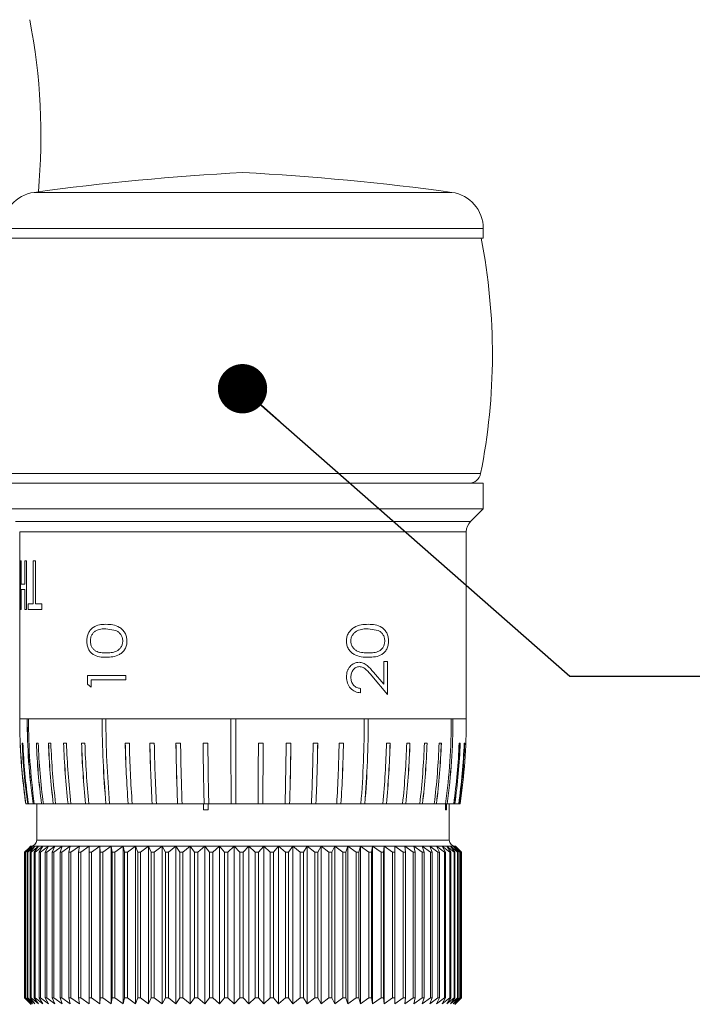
# Model space of a CAD drawing. Header units: millimetres. Extents: x 3 to 556, y 2 to 429.
# Tile 34 of 57: x 388 to 415, y 200 to 240. Entities that reach past the tile are written whole.
import ezdxf

# ---------------------------------------------------------------- set-up
doc = ezdxf.new("R2010")
doc.units = ezdxf.units.MM
doc.header["$LTSCALE"] = 2
doc.dimstyles.new('SLDDIMSTYLE3', dxfattribs={"dimtxt": 0.18, "dimasz": 2.032, "dimexe": 0, "dimexo": 0.0625, "dimgap": 0, "dimtad": 0, "dimtih": 1, "dimtoh": 1, "dimdec": 0, "dimrnd": 1e-09, "dimzin": 0, "dimdsep": 46, "dimtxsty": 'Standard', "dimblk1": 'DOT', "dimblk2": 'DOT', "dimsah": 1, "dimcen": 0.09, "dimadec": 0, "dimazin": 0, "dimtfac": 2.032, "dimtdec": 0, "dimtofl": 0, "dimtmove": 0, "dimatfit": 3, "dimldrblk": 'DOT', "dimfxl": 1, "dimfrac": 2, "dimtolj": 1, "dimtzin": 0, "dimarcsym": 0})

# ---------------------------------------------------------------- blocks, each defined once
blk = doc.blocks.new('_DOT')
at = {"color": 0, "linetype": 'ByBlock', "lineweight": -2}
blk.add_line((-0.5, 0), (-1, 0), dxfattribs=at)
at = {"color": 0, "linetype": 'ByBlock', "const_width": 0.5}
blk.add_lwpolyline([(-0.25, 0, 1), (0.25, 0, 1)], format="xyb", close=True, dxfattribs=at)

msp = doc.modelspace()

# ---------------------------------------------------------------- linework, layer by layer
at = {"color": 8, "linetype": 'Continuous', "lineweight": 0}
for p, q in [((388.3426505, 233.207015), (405.0095322, 233.207015)), ((405.0095322, 233.207015), (405.5534358, 233.207015)), ((406.8480412, 231.7211457), (387.0480432, 231.7211457)), ((387.157753, 221.6213696), (406.7383351, 221.6213696)), ((387.572307, 219.6451627), (406.3237774, 219.6451627)), ((405.56656, 219.2208968), (387.7480439, 219.2208968)), ((406.1480443, 219.2208968), (405.56656, 219.2208968)), ((387.7480439, 211.5194254), (388.0571386, 211.5194254)), ((405.600136, 211.5194254), (406.1480443, 211.5194254)), ((388.4480427, 206.5194227), (395.415427, 206.5194227)), ((395.415427, 206.5194227), (405.4480436, 206.5194227))]:
    msp.add_line(p, q, dxfattribs=at)
at = {"color": 7, "linetype": 'Continuous', "lineweight": 0}
for p, q in [((406.8480412, 231.3194253), (406.8480412, 231.7211457)), ((406.2223154, 231.3194253), (387.0480432, 231.3194253)), ((406.8480412, 231.3194253), (406.2223154, 231.3194253)), ((406.2223154, 221.2194257), (387.0480432, 221.2194257)), ((406.8480412, 221.2194257), (406.2223154, 221.2194257)), ((406.8480412, 220.1694228), (406.8480412, 221.2194257)), ((406.2223154, 220.1694228), (387.0480432, 220.1694228)), ((406.8480412, 220.1694228), (406.2223154, 220.1694228)), ((406.3237774, 219.6451627), (406.8480412, 220.1694228)), ((387.7480439, 219.2208968), (387.7480439, 217.8635053)), ((406.1480443, 211.5194254), (406.1480443, 219.2208968)), ((387.7480439, 217.8635053), (387.7480439, 217.4853213)), ((387.8050687, 218.0194236), (387.7780157, 218.0194236)), ((387.7780157, 216.019427), (387.7780157, 218.0194236)), ((387.8050687, 218.0194236), (387.8050687, 217.070704)), ((387.9644143, 217.070704), (387.9644143, 218.0194236)), ((388.0294374, 218.0194236), (387.9644143, 218.0194236)), ((388.0294374, 218.0194236), (388.0294374, 216.019427)), ((388.3004653, 216.2501939), (388.3004653, 218.0194236)), ((388.4007762, 218.0194236), (388.3004653, 218.0194236)), ((388.4007762, 218.0194236), (388.4007762, 216.2501939)), ((387.7480439, 217.4853213), (387.7480439, 216.5515252)), ((387.9644143, 217.070704), (387.8050687, 217.070704)), ((387.8050687, 216.8399371), (387.8050687, 216.019427)), ((387.9644143, 216.8399371), (387.8050687, 216.8399371)), ((387.9644143, 216.019427), (387.9644143, 216.8399371)), ((387.7480439, 216.5515252), (387.7480439, 216.1682524)), ((388.3004653, 216.2501939), (388.1028424, 216.2501939)), ((388.1028424, 216.019427), (388.1028424, 216.2501939)), ((388.6584731, 216.2501939), (388.4007762, 216.2501939)), ((388.6584731, 216.2501939), (388.6584731, 216.019427)), ((387.7480439, 216.1682524), (387.7480439, 211.5194254)), ((387.8050687, 216.019427), (387.7780157, 216.019427)), ((388.0294374, 216.019427), (387.9644143, 216.019427)), ((388.6584731, 216.019427), (388.1028424, 216.019427)), ((391.7085881, 215.1560389), (391.3033175, 215.2317591)), ((402.5202746, 215.1560389), (402.1120685, 215.2317591)), ((402.9075707, 213.8727881), (402.7498307, 213.8727881)), ((402.7498307, 212.9420988), (402.7498307, 213.8727881)), ((402.9075707, 213.8727881), (402.9075707, 212.5138097)), ((402.3258182, 213.4424947), (402.7498307, 212.9420988)), ((392.1247254, 213.3086823), (390.5485327, 213.3086823)), ((390.5485327, 212.9388951), (390.5485327, 213.3086823)), ((392.1247254, 213.1291978), (390.697481, 213.1291978)), ((390.697481, 213.1291978), (390.697481, 212.8215037)), ((392.1247254, 213.3086823), (392.1247254, 213.1291978)), ((402.9075707, 212.5138097), (402.2537301, 213.2894524)), ((390.697481, 212.8215037), (390.5485327, 212.9388951)), ((401.7893391, 212.7702214), (401.7893391, 212.5907369)), ((388.1106413, 211.5194254), (388.0571386, 211.5194254)), ((388.1106413, 211.5194254), (391.144676, 211.5194254)), ((391.3012239, 211.5194254), (391.144676, 211.5194254)), ((391.3012239, 211.5194254), (396.4485059, 211.5194254)), ((396.6483156, 211.5194254), (396.4485059, 211.5194254)), ((396.6483156, 211.5194254), (401.9431117, 211.5194254)), ((402.1098706, 211.5194254), (401.9431117, 211.5194254)), ((402.1098706, 211.5194254), (405.530108, 211.5194254)), ((405.600136, 211.5194254), (405.530108, 211.5194254)), ((387.7725935, 210.5194233), (387.7686987, 210.5194233)), ((387.8798819, 210.5194233), (387.8510146, 210.5194233)), ((388.5115775, 210.5194233), (388.4349185, 210.5194233)), ((389.0315535, 210.5194233), (388.9324049, 210.5194233)), ((389.6763528, 210.5194233), (389.556283, 210.5194233)), ((390.4358091, 210.5194233), (390.2967105, 210.5194233)), ((392.2663311, 210.5194233), (392.0957985, 210.5194233)), ((393.2927939, 210.5194233), (393.110616, 210.5194233)), ((394.3768906, 210.5194233), (394.1859434, 210.5194233)), ((395.5015297, 210.5194233), (395.3048232, 210.5194233)), ((397.7812658, 210.5194233), (397.5823502, 210.5194233)), ((398.9203627, 210.5194233), (398.7250159, 210.5194233)), ((400.0283609, 210.5194233), (399.83966, 210.5194233)), ((401.0877887, 210.5194233), (400.9087103, 210.5194233)), ((403.0101466, 210.5194233), (402.8588737, 210.5194233)), ((403.8262347, 210.5194233), (403.6924633, 210.5194233)), ((404.5338685, 210.5194233), (404.4197107, 210.5194233)), ((405.1218944, 210.5194233), (405.0291459, 210.5194233)), ((405.8996531, 210.5194233), (405.8533328, 210.5194233)), ((406.0839283, 210.5194233), (406.0622993, 210.5194233)), ((388.0021738, 208.0194257), (387.9983778, 208.0194257)), ((388.0021738, 208.0194257), (388.0786336, 208.0194257)), ((388.1067781, 208.0194257), (388.0786336, 208.0194257)), ((388.1067781, 208.0194257), (388.2987405, 208.0194257)), ((388.3507865, 208.0194257), (388.2987405, 208.0194257)), ((388.3507865, 208.0194257), (388.6479268, 208.0194257)), ((388.4480427, 208.0194257), (388.4480427, 206.5194227)), ((388.7226673, 208.0194257), (388.6479268, 208.0194257)), ((388.7226673, 208.0194257), (389.1329671, 208.0194257)), ((389.2296309, 208.0194257), (389.1329671, 208.0194257)), ((389.2296309, 208.0194257), (389.7412362, 208.0194257)), ((389.8582997, 208.0194257), (389.7412362, 208.0194257)), ((389.8582997, 208.0194257), (390.4631379, 208.0194257)), ((390.5987533, 208.0194257), (390.4631379, 208.0194257)), ((390.5987533, 208.0194257), (391.302375, 208.0194257)), ((391.4546686, 208.0194257), (391.302375, 208.0194257)), ((391.4546686, 208.0194257), (392.2172057, 208.0194257)), ((392.3834729, 208.0194257), (392.2172057, 208.0194257)), ((392.3834729, 208.0194257), (393.2066354, 208.0194257)), ((393.3842535, 208.0194257), (393.2066354, 208.0194257)), ((393.3842535, 208.0194257), (394.255055, 208.0194257)), ((394.4412264, 208.0194257), (394.255055, 208.0194257)), ((394.4412264, 208.0194257), (395.3459355, 208.0194257)), ((395.3152577, 207.7694215), (395.3152577, 208.0194257)), ((395.5122063, 207.7694215), (395.3152577, 207.7694215)), ((395.5377246, 208.0194257), (395.3459355, 208.0194257)), ((395.5122063, 208.0194257), (395.5122063, 207.7694215)), ((395.5122063, 207.7694215), (395.5138939, 207.7694215)), ((395.5138939, 208.0194257), (395.5138939, 207.7694215)), ((395.5377246, 208.0194257), (396.4620809, 208.0194257)), ((396.6564591, 208.0194257), (396.4620809, 208.0194257)), ((396.6564591, 208.0194257), (397.5664804, 208.0194257)), ((397.760419, 208.0194257), (397.5664804, 208.0194257)), ((397.760419, 208.0194257), (398.6805546, 208.0194257)), ((398.8710138, 208.0194257), (398.6805546, 208.0194257)), ((398.8710138, 208.0194257), (399.7673074, 208.0194257)), ((399.9512883, 208.0194257), (399.7673074, 208.0194257)), ((399.9512883, 208.0194257), (400.8096101, 208.0194257)), ((400.984207, 208.0194257), (400.8096101, 208.0194257)), ((400.984207, 208.0194257), (401.807377, 208.0194257)), ((401.9696059, 208.0194257), (401.807377, 208.0194257)), ((401.9696059, 208.0194257), (402.7109759, 208.0194257)), ((402.8584676, 208.0194257), (402.7109759, 208.0194257)), ((402.8584676, 208.0194257), (403.5237114, 208.0194257)), ((403.6541338, 208.0194257), (403.5237114, 208.0194257)), ((403.6541338, 208.0194257), (404.2327608, 208.0194257)), ((404.344065, 208.0194257), (404.2327608, 208.0194257)), ((404.344065, 208.0194257), (404.8269446, 208.0194257)), ((404.9173723, 208.0194257), (404.8269446, 208.0194257)), ((404.9173723, 208.0194257), (405.2969011, 208.0194257)), ((405.2901211, 207.7694215), (405.2901211, 208.0194257)), ((405.2999372, 207.7694215), (405.2901211, 207.7694215)), ((405.3650255, 208.0194257), (405.2969011, 208.0194257)), ((405.2999372, 207.7694215), (405.2999372, 208.0194257)), ((405.336039, 207.7694215), (405.2999372, 207.7694215)), ((405.336039, 208.0194257), (405.336039, 207.7694215)), ((405.3650255, 208.0194257), (405.630512, 208.0194257)), ((405.4480436, 206.5194227), (405.4480436, 208.0194257)), ((405.67567, 208.0194257), (405.630512, 208.0194257)), ((405.67567, 208.0194257), (405.8342482, 208.0194257)), ((405.855337, 208.0194257), (405.8342482, 208.0194257)), ((405.855337, 208.0194257), (405.8978724, 208.0194257)), ((387.9499602, 206.0194217), (388.1382345, 206.2090017)), ((388.2154281, 206.2694259), (387.9537581, 206.0194217)), ((387.9848363, 206.0194217), (388.2154281, 206.2694259)), ((388.2751557, 206.2694259), (387.9980388, 206.0194217)), ((388.0633785, 206.0194217), (388.2751557, 206.2694259)), ((388.3771392, 206.2694259), (388.085924, 206.0194217)), ((388.1980422, 206.2694259), (388.1379271, 206.2093072)), ((388.1852067, 206.0194217), (388.3771392, 206.2694259)), ((388.1980422, 206.2694259), (388.2154281, 206.2694259)), ((388.2154281, 206.2694259), (388.2751557, 206.2694259)), ((388.5208758, 206.2694259), (388.2169834, 206.0194217)), ((388.2751557, 206.2694259), (388.3771392, 206.2694259)), ((388.3497285, 206.0194217), (388.5208758, 206.2694259)), ((388.3771392, 206.2694259), (388.5208758, 206.2694259)), ((388.7056726, 206.2694259), (388.3905801, 206.0194217)), ((388.5208758, 206.2694259), (388.7056726, 206.2694259)), ((388.5561394, 206.0194217), (388.7056726, 206.2694259)), ((388.9306242, 206.2694259), (388.6058683, 206.0194217)), ((388.7056726, 206.2694259), (388.9306242, 206.2694259)), ((388.8034316, 206.0194217), (388.9306242, 206.2694259)), ((389.1946355, 206.2694259), (388.8617958, 206.0194217)), ((388.9306242, 206.2694259), (389.1946355, 206.2694259)), ((389.0904094, 206.0194217), (389.1946355, 206.2694259)), ((389.4964176, 206.2694259), (389.1571219, 206.0194217)), ((389.1946355, 206.2694259), (389.4964176, 206.2694259)), ((389.4156645, 206.0194217), (389.4964176, 206.2694259)), ((389.8345063, 206.2694259), (389.490405, 206.0194217)), ((389.4964176, 206.2694259), (389.8345063, 206.2694259)), ((389.7776174, 206.0194217), (389.8345063, 206.2694259)), ((389.8345063, 206.2694259), (390.2072514, 206.2694259)), ((390.2072514, 206.2694259), (389.8600208, 206.0194217)), ((390.1745061, 206.0194217), (390.2072514, 206.2694259)), ((390.2072514, 206.2694259), (390.6128387, 206.2694259)), ((390.6128387, 206.2694259), (390.2641664, 206.0194217)), ((390.6043897, 206.0194217), (390.6128387, 206.2694259)), ((390.6128387, 206.2694259), (391.0492862, 206.2694259)), ((391.0492862, 206.2694259), (390.7008747, 206.0194217)), ((391.0492862, 206.2694259), (391.5144744, 206.2694259)), ((391.065182, 206.0194217), (391.0492862, 206.2694259)), ((391.0492862, 206.2694259), (391.0492862, 199.7694276)), ((391.5144744, 206.2694259), (391.1680224, 206.0194217)), ((391.5144744, 206.2694259), (392.0061345, 206.2694259)), ((391.5546368, 206.0194217), (391.5144744, 206.2694259)), ((391.5144744, 206.2694259), (391.5144744, 199.7694276)), ((392.0061345, 206.2694259), (391.6633258, 206.0194217)), ((392.0061345, 206.2694259), (392.5218711, 206.2694259)), ((392.0703659, 206.0194217), (392.0061345, 206.2694259)), ((392.0061345, 206.2694259), (392.0061345, 199.7694276)), ((392.5218711, 206.2694259), (392.1843784, 206.0194217)), ((392.5218711, 206.2694259), (393.0591697, 206.2694259)), ((392.6098588, 206.0194217), (392.5218711, 206.2694259)), ((392.5218711, 206.2694259), (392.5218711, 199.7694276)), ((393.0591697, 206.2694259), (392.7286396, 206.0194217)), ((393.0591697, 206.2694259), (393.6154189, 206.2694259)), ((393.1704889, 206.0194217), (393.0591697, 206.2694259)), ((393.0591697, 206.2694259), (393.0591697, 199.7694276)), ((393.6154189, 206.2694259), (393.2934533, 206.0194217)), ((393.6154189, 206.2694259), (394.1878992, 206.2694259)), ((393.7495182, 206.0194217), (393.6154189, 206.2694259)), ((393.6154189, 206.2694259), (393.6154189, 199.7694276)), ((394.1878992, 206.2694259), (393.8760775, 206.0194217)), ((394.1878992, 206.2694259), (394.7738315, 206.2694259)), ((394.3441341, 206.0194217), (394.1878992, 206.2694259)), ((394.1878992, 206.2694259), (394.1878992, 199.7694276)), ((394.7738315, 206.2694259), (394.4736625, 206.0194217)), ((394.7738315, 206.2694259), (395.370351, 206.2694259)), ((394.9514347, 206.0194217), (394.7738315, 206.2694259)), ((394.7738315, 206.2694259), (394.7738315, 199.7694276)), ((395.370351, 206.2694259), (395.0833062, 206.0194217)), ((395.370351, 206.2694259), (395.9745596, 206.2694259)), ((395.568462, 206.0194217), (395.370351, 206.2694259)), ((395.370351, 206.2694259), (395.370351, 199.7694276)), ((395.9745596, 206.2694259), (395.7020322, 206.0194217)), ((395.9745596, 206.2694259), (396.5835104, 206.2694259)), ((396.1922134, 206.0194217), (395.9745596, 206.2694259)), ((395.9745596, 206.2694259), (395.9745596, 199.7694276)), ((396.5835104, 206.2694259), (396.3268305, 206.0194217)), ((396.5835104, 206.2694259), (397.1942382, 206.2694259)), ((396.8196454, 206.0194217), (396.5835104, 206.2694259)), ((396.5835104, 206.2694259), (396.5835104, 199.7694276)), ((397.1942382, 206.2694259), (396.9546537, 206.0194217)), ((397.1942382, 206.2694259), (397.8037665, 206.2694259)), ((397.4476996, 206.0194217), (397.1942382, 206.2694259)), ((397.1942382, 206.2694259), (397.1942382, 199.7694276)), ((397.8037665, 206.2694259), (397.582447, 206.0194217)), ((397.8037665, 206.2694259), (398.4091262, 206.2694259)), ((397.8037665, 206.2694259), (397.8037665, 199.7694276)), ((398.0733248, 206.0194217), (397.8037665, 206.2694259)), ((398.4091262, 206.2694259), (398.2071484, 206.0194217)), ((398.4091262, 206.2694259), (399.0073668, 206.2694259)), ((398.4091262, 206.2694259), (398.4091262, 199.7694276)), ((398.6934627, 206.0194217), (398.4091262, 206.2694259)), ((399.0073668, 206.2694259), (398.8257142, 206.0194217)), ((399.0073668, 206.2694259), (399.5955753, 206.2694259)), ((399.0073668, 206.2694259), (399.0073668, 199.7694276)), ((399.3050995, 206.0194217), (399.0073668, 206.2694259)), ((399.5955753, 206.2694259), (399.4351345, 206.0194217)), ((399.5955753, 206.2694259), (400.170883, 206.2694259)), ((399.5955753, 206.2694259), (399.5955753, 199.7694276)), ((399.9052549, 206.0194217), (399.5955753, 206.2694259)), ((400.170883, 206.2694259), (400.0324363, 206.0194217)), ((400.170883, 206.2694259), (400.7304924, 206.2694259)), ((400.170883, 206.2694259), (400.170883, 199.7694276)), ((400.491001, 206.0194217), (400.170883, 206.2694259)), ((400.7304924, 206.2694259), (400.6147141, 206.0194217)), ((400.7304924, 206.2694259), (401.2716691, 206.2694259)), ((400.7304924, 206.2694259), (400.7304924, 199.7694276)), ((401.0594877, 206.0194217), (400.7304924, 206.2694259)), ((401.2716691, 206.2694259), (401.1791254, 206.0194217)), ((401.2716691, 206.2694259), (401.7917866, 206.2694259)), ((401.2716691, 206.2694259), (401.2716691, 199.7694276)), ((401.6079436, 206.0194217), (401.2716691, 206.2694259)), ((401.7917866, 206.2694259), (401.7229209, 206.0194217)), ((401.7917866, 206.2694259), (402.2883045, 206.2694259)), ((401.7917866, 206.2694259), (401.7917866, 199.7694276)), ((402.1336938, 206.0194217), (401.7917866, 206.2694259)), ((402.2883045, 206.2694259), (402.2434595, 206.0194217)), ((402.2883045, 206.2694259), (402.758805, 206.2694259)), ((402.2883045, 206.2694259), (402.2883045, 199.7694276)), ((402.6341828, 206.0194217), (402.2883045, 206.2694259)), ((402.758805, 206.2694259), (402.7381966, 206.0194217)), ((402.758805, 206.2694259), (403.2009969, 206.2694259)), ((402.758805, 206.2694259), (402.758805, 199.7694276)), ((403.1069706, 206.0194217), (402.758805, 206.2694259)), ((403.2009969, 206.2694259), (403.6127234, 206.2694259)), ((403.2009969, 206.2694259), (403.2047222, 206.0194217)), ((403.5497511, 206.0194217), (403.2009969, 206.2694259)), ((403.6127234, 206.2694259), (403.9919803, 206.2694259)), ((403.6127234, 206.2694259), (403.6407674, 206.0194217)), ((403.9603675, 206.0194217), (403.6127234, 206.2694259)), ((403.9919803, 206.2694259), (404.3369199, 206.2694259)), ((403.9919803, 206.2694259), (404.0442089, 206.0194217)), ((404.336823, 206.0194217), (403.9919803, 206.2694259)), ((404.3369199, 206.2694259), (404.6458619, 206.2694259)), ((404.3369199, 206.2694259), (404.413076, 206.0194217)), ((404.6772773, 206.0194217), (404.3369199, 206.2694259)), ((404.6458619, 206.2694259), (404.9173015, 206.2694259)), ((404.6458619, 206.2694259), (404.7455768, 206.0194217)), ((404.9800801, 206.0194217), (404.6458619, 206.2694259)), ((404.9173015, 206.2694259), (405.1499161, 206.2694259)), ((404.9173015, 206.2694259), (405.040087, 206.0194217)), ((405.2437487, 206.0194217), (404.9173015, 206.2694259)), ((405.1499161, 206.2694259), (405.3425732, 206.2694259)), ((405.1499161, 206.2694259), (405.2951726, 206.0194217)), ((405.4670016, 206.0194217), (405.1499161, 206.2694259)), ((405.3425732, 206.2694259), (405.4943303, 206.2694259)), ((405.3425732, 206.2694259), (405.5095928, 206.0194217)), ((405.6487548, 206.0194217), (405.3425732, 206.2694259)), ((405.4943303, 206.2694259), (405.6044499, 206.2694259)), ((405.4943303, 206.2694259), (405.682301, 206.0194217)), ((405.7881142, 206.0194217), (405.4943303, 206.2694259)), ((405.6044499, 206.2694259), (405.6723992, 206.2694259)), ((405.6044499, 206.2694259), (405.8124589, 206.0194217)), ((405.8844092, 206.0194217), (405.6044499, 206.2694259)), ((405.6723992, 206.2694259), (405.6978429, 206.2694259)), ((405.6723992, 206.2694259), (405.8994296, 206.0194217)), ((405.937163, 206.0194217), (405.6723992, 206.2694259)), ((405.6978429, 206.2694259), (405.6980441, 206.2694259)), ((405.6978429, 206.2694259), (405.9427882, 206.0194217)), ((405.9461261, 206.0194217), (405.6978429, 206.2694259)), ((405.7581591, 206.2093072), (405.6980441, 206.2694259)), ((387.9537581, 206.0194217), (387.9499602, 206.0194217)), ((387.9499602, 200.0194244), (387.9499602, 206.0194217)), ((387.9537581, 206.0194217), (387.9537581, 200.0194244)), ((387.9980388, 206.0194217), (387.9848363, 206.0194217)), ((387.9848363, 200.0194244), (387.9848363, 206.0194217)), ((387.9980388, 206.0194217), (387.9980388, 200.0194244)), ((388.085924, 206.0194217), (388.0633785, 206.0194217)), ((388.0633785, 200.0194244), (388.0633785, 206.0194217)), ((388.085924, 206.0194217), (388.085924, 200.0194244)), ((388.2169834, 206.0194217), (388.1852067, 206.0194217)), ((388.1852067, 200.0194244), (388.1852067, 206.0194217)), ((388.2169834, 206.0194217), (388.2169834, 200.0194244)), ((388.3905801, 206.0194217), (388.3497285, 206.0194217)), ((388.3497285, 200.0194244), (388.3497285, 206.0194217)), ((388.3905801, 206.0194217), (388.3905801, 200.0194244)), ((388.6058683, 206.0194217), (388.5561394, 206.0194217)), ((388.5561394, 200.0194244), (388.5561394, 206.0194217)), ((388.6058683, 206.0194217), (388.6058683, 200.0194244)), ((388.8617958, 206.0194217), (388.8034316, 206.0194217)), ((388.8034316, 200.0194244), (388.8034316, 206.0194217)), ((388.8617958, 206.0194217), (388.8617958, 200.0194244)), ((389.1571219, 206.0194217), (389.0904094, 206.0194217)), ((389.0904094, 200.0194244), (389.0904094, 206.0194217)), ((389.1571219, 206.0194217), (389.1571219, 200.0194244)), ((389.490405, 206.0194217), (389.4156645, 206.0194217)), ((389.4156645, 200.0194244), (389.4156645, 206.0194217)), ((389.490405, 206.0194217), (389.490405, 200.0194244)), ((389.8600208, 206.0194217), (389.7776174, 206.0194217)), ((389.7776174, 200.0194244), (389.7776174, 206.0194217)), ((389.8600208, 206.0194217), (389.8600208, 200.0194244)), ((390.2641664, 206.0194217), (390.1745061, 206.0194217)), ((390.1745061, 200.0194244), (390.1745061, 206.0194217)), ((390.2641664, 206.0194217), (390.2641664, 200.0194244)), ((390.7008747, 206.0194217), (390.6043897, 206.0194217)), ((390.6043897, 200.0194244), (390.6043897, 206.0194217)), ((390.7008747, 206.0194217), (390.7008747, 200.0194244)), ((391.1680224, 206.0194217), (391.065182, 206.0194217)), ((391.065182, 200.0194244), (391.065182, 206.0194217)), ((391.1680224, 206.0194217), (391.1680224, 200.0194244)), ((391.6633258, 206.0194217), (391.5546368, 206.0194217)), ((391.5546368, 200.0194244), (391.5546368, 206.0194217)), ((391.6633258, 206.0194217), (391.6633258, 200.0194244)), ((392.1843784, 206.0194217), (392.0703659, 206.0194217)), ((392.0703659, 200.0194244), (392.0703659, 206.0194217)), ((392.1843784, 206.0194217), (392.1843784, 200.0194244)), ((392.7286396, 206.0194217), (392.6098588, 206.0194217)), ((392.6098588, 200.0194244), (392.6098588, 206.0194217)), ((392.7286396, 206.0194217), (392.7286396, 200.0194244)), ((393.2934533, 206.0194217), (393.1704889, 206.0194217)), ((393.1704889, 200.0194244), (393.1704889, 206.0194217)), ((393.2934533, 206.0194217), (393.2934533, 200.0194244)), ((393.8760775, 206.0194217), (393.7495182, 206.0194217)), ((393.7495182, 200.0194244), (393.7495182, 206.0194217)), ((393.8760775, 206.0194217), (393.8760775, 200.0194244)), ((394.4736625, 206.0194217), (394.3441341, 206.0194217)), ((394.3441341, 200.0194244), (394.3441341, 206.0194217)), ((394.4736625, 206.0194217), (394.4736625, 200.0194244)), ((395.0833062, 206.0194217), (394.9514347, 206.0194217)), ((394.9514347, 200.0194244), (394.9514347, 206.0194217)), ((395.0833062, 206.0194217), (395.0833062, 200.0194244)), ((395.7020322, 206.0194217), (395.568462, 206.0194217)), ((395.568462, 200.0194244), (395.568462, 206.0194217)), ((395.7020322, 206.0194217), (395.7020322, 200.0194244)), ((396.3268305, 206.0194217), (396.1922134, 206.0194217)), ((396.1922134, 200.0194244), (396.1922134, 206.0194217)), ((396.3268305, 206.0194217), (396.3268305, 200.0194244)), ((396.9546537, 206.0194217), (396.8196454, 206.0194217)), ((396.8196454, 200.0194244), (396.8196454, 206.0194217)), ((396.9546537, 206.0194217), (396.9546537, 200.0194244)), ((397.582447, 206.0194217), (397.4476996, 206.0194217)), ((397.4476996, 200.0194244), (397.4476996, 206.0194217)), ((397.582447, 206.0194217), (397.582447, 200.0194244)), ((398.2071484, 206.0194217), (398.0733248, 206.0194217)), ((398.0733248, 200.0194244), (398.0733248, 206.0194217)), ((398.2071484, 206.0194217), (398.2071484, 200.0194244)), ((398.8257142, 206.0194217), (398.6934627, 206.0194217)), ((398.6934627, 200.0194244), (398.6934627, 206.0194217)), ((398.8257142, 206.0194217), (398.8257142, 200.0194244)), ((399.4351345, 206.0194217), (399.3050995, 206.0194217)), ((399.3050995, 200.0194244), (399.3050995, 206.0194217)), ((399.4351345, 206.0194217), (399.4351345, 200.0194244)), ((400.0324363, 206.0194217), (399.9052549, 206.0194217)), ((399.9052549, 200.0194244), (399.9052549, 206.0194217)), ((400.0324363, 206.0194217), (400.0324363, 200.0194244)), ((400.6147141, 206.0194217), (400.491001, 206.0194217)), ((400.491001, 200.0194244), (400.491001, 206.0194217)), ((400.6147141, 206.0194217), (400.6147141, 200.0194244)), ((401.1791254, 206.0194217), (401.0594877, 206.0194217)), ((401.0594877, 200.0194244), (401.0594877, 206.0194217)), ((401.1791254, 206.0194217), (401.1791254, 200.0194244)), ((401.7229209, 206.0194217), (401.6079436, 206.0194217)), ((401.6079436, 200.0194244), (401.6079436, 206.0194217)), ((401.7229209, 206.0194217), (401.7229209, 200.0194244)), ((402.1336938, 200.0194244), (402.1336938, 206.0194217)), ((402.2434595, 206.0194217), (402.1336938, 206.0194217)), ((402.2434595, 206.0194217), (402.2434595, 200.0194244)), ((402.7381966, 206.0194217), (402.6341828, 206.0194217)), ((402.6341828, 200.0194244), (402.6341828, 206.0194217)), ((402.7381966, 206.0194217), (402.7381966, 200.0194244)), ((403.2047222, 206.0194217), (403.1069706, 206.0194217)), ((403.1069706, 200.0194244), (403.1069706, 206.0194217)), ((403.2047222, 206.0194217), (403.2047222, 200.0194244)), ((403.6407674, 206.0194217), (403.5497511, 206.0194217)), ((403.5497511, 200.0194244), (403.5497511, 206.0194217)), ((403.6407674, 206.0194217), (403.6407674, 200.0194244)), ((404.0442089, 206.0194217), (403.9603675, 206.0194217)), ((403.9603675, 200.0194244), (403.9603675, 206.0194217)), ((404.0442089, 206.0194217), (404.0442089, 200.0194244)), ((404.413076, 206.0194217), (404.336823, 206.0194217)), ((404.336823, 200.0194244), (404.336823, 206.0194217)), ((404.413076, 206.0194217), (404.413076, 200.0194244)), ((404.7455768, 206.0194217), (404.6772773, 206.0194217)), ((404.6772773, 200.0194244), (404.6772773, 206.0194217)), ((404.7455768, 206.0194217), (404.7455768, 200.0194244)), ((405.040087, 206.0194217), (404.9800801, 206.0194217)), ((404.9800801, 200.0194244), (404.9800801, 206.0194217)), ((405.040087, 206.0194217), (405.040087, 200.0194244)), ((405.2951726, 206.0194217), (405.2437487, 206.0194217)), ((405.2437487, 200.0194244), (405.2437487, 206.0194217)), ((405.2951726, 206.0194217), (405.2951726, 200.0194244)), ((405.5095928, 206.0194217), (405.4670016, 206.0194217)), ((405.4670016, 200.0194244), (405.4670016, 206.0194217)), ((405.5095928, 206.0194217), (405.5095928, 200.0194244)), ((405.682301, 206.0194217), (405.6487548, 206.0194217)), ((405.6487548, 200.0194244), (405.6487548, 206.0194217)), ((405.682301, 206.0194217), (405.682301, 200.0194244)), ((405.8124589, 206.0194217), (405.7881142, 206.0194217)), ((405.7881142, 200.0194244), (405.7881142, 206.0194217)), ((405.8124589, 206.0194217), (405.8124589, 200.0194244)), ((405.8844092, 200.0194244), (405.8844092, 206.0194217)), ((405.8994296, 206.0194217), (405.8844092, 206.0194217)), ((405.8994296, 206.0194217), (405.8994296, 200.0194244)), ((405.937163, 200.0194244), (405.937163, 206.0194217)), ((405.9427882, 206.0194217), (405.937163, 206.0194217)), ((405.9427882, 206.0194217), (405.9427882, 200.0194244)), ((405.9461261, 200.0194244), (405.9461261, 206.0194217)), ((388.1382345, 199.8298444), (387.9499602, 200.0194244)), ((387.9499602, 200.0194244), (387.9537581, 200.0194244)), ((387.9537581, 200.0194244), (388.2154281, 199.7694276)), ((388.2154281, 199.7694276), (387.9848363, 200.0194244)), ((387.9848363, 200.0194244), (387.9980388, 200.0194244)), ((387.9980388, 200.0194244), (388.2751557, 199.7694276)), ((388.2751557, 199.7694276), (388.0633785, 200.0194244)), ((388.0633785, 200.0194244), (388.085924, 200.0194244)), ((388.085924, 200.0194244), (388.3771392, 199.7694276)), ((388.3771392, 199.7694276), (388.1852067, 200.0194244)), ((388.1852067, 200.0194244), (388.2169834, 200.0194244)), ((388.2169834, 200.0194244), (388.5208758, 199.7694276)), ((388.5208758, 199.7694276), (388.3497285, 200.0194244)), ((388.3497285, 200.0194244), (388.3905801, 200.0194244)), ((388.3905801, 200.0194244), (388.7056726, 199.7694276)), ((388.7056726, 199.7694276), (388.5561394, 200.0194244)), ((388.5561394, 200.0194244), (388.6058683, 200.0194244)), ((388.6058683, 200.0194244), (388.9306242, 199.7694276)), ((388.9306242, 199.7694276), (388.8034316, 200.0194244)), ((388.8034316, 200.0194244), (388.8617958, 200.0194244)), ((388.8617958, 200.0194244), (389.1946355, 199.7694276)), ((389.1946355, 199.7694276), (389.0904094, 200.0194244)), ((389.0904094, 200.0194244), (389.1571219, 200.0194244)), ((389.1571219, 200.0194244), (389.4964176, 199.7694276)), ((389.4964176, 199.7694276), (389.4156645, 200.0194244)), ((389.4156645, 200.0194244), (389.490405, 200.0194244)), ((389.490405, 200.0194244), (389.8345063, 199.7694276)), ((389.8345063, 199.7694276), (389.7776174, 200.0194244)), ((389.7776174, 200.0194244), (389.8600208, 200.0194244)), ((389.8600208, 200.0194244), (390.2072514, 199.7694276)), ((390.2072514, 199.7694276), (390.1745061, 200.0194244)), ((390.1745061, 200.0194244), (390.2641664, 200.0194244)), ((390.2641664, 200.0194244), (390.6128387, 199.7694276)), ((390.6128387, 199.7694276), (390.6043897, 200.0194244)), ((390.6043897, 200.0194244), (390.7008747, 200.0194244)), ((390.7008747, 200.0194244), (391.0492862, 199.7694276)), ((391.0492862, 199.7694276), (391.065182, 200.0194244)), ((391.065182, 200.0194244), (391.1680224, 200.0194244)), ((391.1680224, 200.0194244), (391.5144744, 199.7694276)), ((391.5144744, 199.7694276), (391.5546368, 200.0194244)), ((391.5546368, 200.0194244), (391.6633258, 200.0194244)), ((391.6633258, 200.0194244), (392.0061345, 199.7694276)), ((392.0061345, 199.7694276), (392.0703659, 200.0194244)), ((392.0703659, 200.0194244), (392.1843784, 200.0194244)), ((392.1843784, 200.0194244), (392.5218711, 199.7694276)), ((392.5218711, 199.7694276), (392.6098588, 200.0194244)), ((392.6098588, 200.0194244), (392.7286396, 200.0194244)), ((392.7286396, 200.0194244), (393.0591697, 199.7694276)), ((393.0591697, 199.7694276), (393.1704889, 200.0194244)), ((393.1704889, 200.0194244), (393.2934533, 200.0194244)), ((393.2934533, 200.0194244), (393.6154189, 199.7694276)), ((393.6154189, 199.7694276), (393.7495182, 200.0194244)), ((393.7495182, 200.0194244), (393.8760775, 200.0194244)), ((393.8760775, 200.0194244), (394.1878992, 199.7694276)), ((394.1878992, 199.7694276), (394.3441341, 200.0194244)), ((394.3441341, 200.0194244), (394.4736625, 200.0194244)), ((394.4736625, 200.0194244), (394.7738315, 199.7694276)), ((394.7738315, 199.7694276), (394.9514347, 200.0194244)), ((394.9514347, 200.0194244), (395.0833062, 200.0194244)), ((395.0833062, 200.0194244), (395.370351, 199.7694276)), ((395.370351, 199.7694276), (395.568462, 200.0194244)), ((395.568462, 200.0194244), (395.7020322, 200.0194244)), ((395.7020322, 200.0194244), (395.9745596, 199.7694276)), ((395.9745596, 199.7694276), (396.1922134, 200.0194244)), ((396.1922134, 200.0194244), (396.3268305, 200.0194244)), ((396.3268305, 200.0194244), (396.5835104, 199.7694276)), ((396.5835104, 199.7694276), (396.8196454, 200.0194244)), ((396.8196454, 200.0194244), (396.9546537, 200.0194244)), ((396.9546537, 200.0194244), (397.1942382, 199.7694276)), ((397.1942382, 199.7694276), (397.4476996, 200.0194244)), ((397.4476996, 200.0194244), (397.582447, 200.0194244)), ((397.582447, 200.0194244), (397.8037665, 199.7694276)), ((397.8037665, 199.7694276), (398.0733248, 200.0194244)), ((398.0733248, 200.0194244), (398.2071484, 200.0194244)), ((398.2071484, 200.0194244), (398.4091262, 199.7694276)), ((398.4091262, 199.7694276), (398.6934627, 200.0194244)), ((398.6934627, 200.0194244), (398.8257142, 200.0194244)), ((398.8257142, 200.0194244), (399.0073668, 199.7694276)), ((399.0073668, 199.7694276), (399.3050995, 200.0194244)), ((399.3050995, 200.0194244), (399.4351345, 200.0194244)), ((399.4351345, 200.0194244), (399.5955753, 199.7694276)), ((399.5955753, 199.7694276), (399.9052549, 200.0194244)), ((399.9052549, 200.0194244), (400.0324363, 200.0194244)), ((400.0324363, 200.0194244), (400.170883, 199.7694276)), ((400.170883, 199.7694276), (400.491001, 200.0194244)), ((400.491001, 200.0194244), (400.6147141, 200.0194244)), ((400.6147141, 200.0194244), (400.7304924, 199.7694276)), ((400.7304924, 199.7694276), (401.0594877, 200.0194244)), ((401.0594877, 200.0194244), (401.1791254, 200.0194244)), ((401.1791254, 200.0194244), (401.2716691, 199.7694276)), ((401.2716691, 199.7694276), (401.6079436, 200.0194244)), ((401.6079436, 200.0194244), (401.7229209, 200.0194244)), ((401.7229209, 200.0194244), (401.7917866, 199.7694276)), ((401.7917866, 199.7694276), (402.1336938, 200.0194244)), ((402.1336938, 200.0194244), (402.2434595, 200.0194244)), ((402.2434595, 200.0194244), (402.2883045, 199.7694276)), ((402.2883045, 199.7694276), (402.6341828, 200.0194244)), ((402.6341828, 200.0194244), (402.7381966, 200.0194244)), ((402.7381966, 200.0194244), (402.758805, 199.7694276)), ((402.758805, 199.7694276), (403.1069706, 200.0194244)), ((403.1069706, 200.0194244), (403.2047222, 200.0194244)), ((403.2047222, 200.0194244), (403.2009969, 199.7694276)), ((403.2009969, 199.7694276), (403.5497511, 200.0194244)), ((403.5497511, 200.0194244), (403.6407674, 200.0194244)), ((403.6407674, 200.0194244), (403.6127234, 199.7694276)), ((403.6127234, 199.7694276), (403.9603675, 200.0194244)), ((403.9603675, 200.0194244), (404.0442089, 200.0194244)), ((404.0442089, 200.0194244), (403.9919803, 199.7694276)), ((403.9919803, 199.7694276), (404.336823, 200.0194244)), ((404.336823, 200.0194244), (404.413076, 200.0194244)), ((404.413076, 200.0194244), (404.3369199, 199.7694276)), ((404.3369199, 199.7694276), (404.6772773, 200.0194244)), ((404.7455768, 200.0194244), (404.6458619, 199.7694276)), ((404.6458619, 199.7694276), (404.9800801, 200.0194244)), ((404.6772773, 200.0194244), (404.7455768, 200.0194244)), ((405.040087, 200.0194244), (404.9173015, 199.7694276)), ((404.9173015, 199.7694276), (405.2437487, 200.0194244)), ((404.9800801, 200.0194244), (405.040087, 200.0194244)), ((405.2951726, 200.0194244), (405.1499161, 199.7694276)), ((405.1499161, 199.7694276), (405.4670016, 200.0194244)), ((405.2437487, 200.0194244), (405.2951726, 200.0194244)), ((405.5095928, 200.0194244), (405.3425732, 199.7694276)), ((405.3425732, 199.7694276), (405.6487548, 200.0194244)), ((405.4670016, 200.0194244), (405.5095928, 200.0194244)), ((405.682301, 200.0194244), (405.4943303, 199.7694276)), ((405.4943303, 199.7694276), (405.7881142, 200.0194244)), ((405.8124589, 200.0194244), (405.6044499, 199.7694276)), ((405.6044499, 199.7694276), (405.8844092, 200.0194244)), ((405.6487548, 200.0194244), (405.682301, 200.0194244)), ((405.8994296, 200.0194244), (405.6723992, 199.7694276)), ((405.6723992, 199.7694276), (405.937163, 200.0194244)), ((405.9427882, 200.0194244), (405.6978429, 199.7694276)), ((405.6978429, 199.7694276), (405.9461261, 200.0194244)), ((405.7881142, 200.0194244), (405.8124589, 200.0194244)), ((405.8844092, 200.0194244), (405.8994296, 200.0194244)), ((405.937163, 200.0194244), (405.9427882, 200.0194244)), ((388.1379271, 199.8295389), (388.2235641, 199.7439019)), ((405.6725221, 199.7439019), (405.7581591, 199.8295389))]:
    msp.add_line(p, q, dxfattribs=at)
at = {"color": 7, "linetype": 'Continuous', "lineweight": 0, "flags": 128}
msp.add_lwpolyline([(396.6564591, 208.0194257), (396.6545517, 208.4544875), (396.6528977, 208.8905253), (396.6515007, 209.3273975), (396.6503533, 209.7649627), (396.649463, 210.203094), (396.6488259, 210.6416352), (396.6484422, 211.0804595), (396.6483156, 211.5194254)], dxfattribs=at)
at = {"color": 7, "linetype": 'Continuous', "lineweight": 0}
for centre, radius, start, end in [((363.6238024, 235.5241994), 25, 354.73732863, 11.05837436), ((402.0354679, 134.1489177), 100, 92.916138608, 97.870131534), ((391.8606181, 134.1489177), 100, 82.129868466, 87.083861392), ((388.548043, 231.7211442), 1.5, 97.87013153, 180), ((405.348043, 231.7211442), 1.5, 0, 82.12986847), ((382.2238024, 226.5241994), 25, 348.69023535, 11.05837436), ((406.248043, 221.7194244), 0.5, 270, 348.69023535), ((406.748043, 219.2208963), 0.6, 135, 180), ((412.373043, 211.5194244), 24.625, 180, 188.17123356), ((413.5222209, 211.5189186), 25.4650822, 179.99885974, 187.89876471), ((415.3968105, 211.6442168), 27.3394314, 180.26152882, 187.61897957), ((413.7285165, 211.5189046), 25.6178752, 179.99883537, 187.85132453), ((429.9679223, 211.5151264), 38.8232465, 179.99365547, 185.16599052), ((432.8304156, 211.6400194), 41.6855713, 180.1657537, 184.98269395), ((431.1917942, 211.5149184), 39.8905705, 179.99352649, 185.02710708), ((845.9499248, 211.5128173), 449.501419, 179.999157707, 180.445290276), ((879.053178, 211.6371009), 482.6046567, 180.013970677, 180.42950158), ((356.8765352, 211.5145358), 45.0665768, 355.55199527, 0.00621639), ((358.4927278, 211.5145987), 43.6171431, 355.40378882, 0.00634038), ((355.2752851, 211.6395019), 46.8344376, 355.56689077, 359.853102), ((379.1631464, 211.5185013), 26.3669617, 352.37396284, 0.00200795), ((377.517685, 211.6438569), 28.0822163, 352.58443457, 359.74612314), ((379.4429563, 211.5186228), 26.1571798, 352.31216502, 0.00175802), ((381.523043, 211.5194244), 24.625, 351.82876644, 0), ((412.3743488, 211.5194371), 24.6259627, 182.32731313, 188.17093865), ((412.3886062, 211.5194262), 24.6363164, 182.32630906, 188.16745558), ((412.673421, 211.5190848), 24.8425276, 182.30620045, 188.0984072), ((414.5015889, 211.644396), 26.6704514, 182.41748124, 187.81165443), ((412.7789861, 211.5189357), 24.9191576, 182.29876178, 188.07299093), ((414.9196734, 211.516942), 26.5035335, 182.15696187, 187.58310781), ((416.8711391, 211.6421564), 28.4547692, 182.26129302, 187.31448774), ((415.2330819, 211.5167702), 26.7401103, 182.13750145, 187.51525761), ((417.0281153, 211.5153564), 28.1133567, 182.03016323, 187.14329207), ((419.101084, 211.6406187), 30.1861073, 182.12861309, 186.88992325), ((417.4702165, 211.5148024), 28.4560772, 182.00458612, 187.05569507), ((419.9783671, 211.51325), 30.4383129, 181.8710694, 186.59115336), ((422.2214436, 211.6382135), 32.6811795, 181.96181667, 186.35739997), ((420.5902231, 211.5126789), 30.9298227, 181.84026722, 186.48489438), ((424.0527284, 211.5110568), 33.7705801, 181.68266524, 185.93457041), ((426.544745, 211.636012), 36.2624057, 181.76452523, 185.72383968), ((424.9018449, 211.5105327), 34.4802831, 181.64715027, 185.8111194), ((438.2272998, 211.5067575), 46.1420659, 181.22609156, 184.33444188), ((441.6368009, 211.6315102), 49.5514232, 181.28600207, 184.18032234), ((440.0723421, 211.5067142), 47.8162047, 181.18310561, 184.18235754), ((451.3621651, 211.5048933), 58.2598843, 180.96920823, 183.42983687), ((455.67365, 211.6297485), 62.5712582, 181.01676527, 183.307768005), ((454.4380796, 211.5046831), 61.1532231, 180.923151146, 183.267183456), ((475.0207293, 211.5031195), 80.840771, 180.697210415, 182.469827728), ((480.9943997, 211.6275131), 86.8143549, 180.731337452, 182.381953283), ((481.2166189, 211.5033589), 86.8453023, 180.649160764, 182.299125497), ((531.0842109, 211.50197), 135.7829427, 180.414604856, 181.469676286), ((541.2000126, 211.6276698), 145.898702, 180.435222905, 181.41713556), ((549.711707, 211.5018147), 154.2133064, 180.364996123, 181.293942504), ((45.8669334, 211.5020287), 351.7167894, 359.432663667, 359.839930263), ((130.070939, 211.5016931), 267.7121288, 359.254703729, 359.789774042), ((110.230416, 211.6264312), 287.5526267, 359.28127378, 359.779424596), ((273.1170652, 211.5029104), 125.6118009, 358.410861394, 359.551393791), ((285.7638025, 211.5026012), 113.1608313, 358.236114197, 359.502189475), ((277.3744635, 211.6276331), 121.5501168, 358.298928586, 359.477609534), ((322.6177127, 211.5032628), 77.2282143, 357.414456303, 359.27006764), ((327.5111427, 211.5038729), 72.5239, 357.246135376, 359.222235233), ((322.152301, 211.6283495), 77.8826474, 357.34407882, 359.184170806), ((344.4691804, 211.5047294), 56.4481299, 356.46010794, 358.99984741), ((347.0792762, 211.5049982), 54.0175044, 356.30032078, 358.95455348), ((343.0731457, 211.6302664), 58.0235228, 356.432141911, 358.903022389), ((364.9287391, 211.5089646), 37.9430402, 354.72317533, 358.50557669), ((366.0159783, 211.5093196), 37.0074098, 354.58882022, 358.46723558), ((363.2795438, 211.6344946), 39.743678, 354.78118574, 358.39226607), ((370.3938418, 211.5114138), 33.3133943, 353.98306882, 358.29362117), ((371.1681708, 211.5116966), 32.6731349, 353.8642146, 358.25967685), ((368.7572797, 211.636748), 35.0838345, 354.08199576, 358.17497673), ((374.3155746, 211.5136235), 30.1205486, 353.33828296, 358.10847324), ((374.8767022, 211.5138357), 29.6738331, 353.23711898, 358.07957743), ((372.6887882, 211.6389481), 31.8615362, 353.47702433, 357.98637297), ((377.1586204, 211.5154323), 27.888317, 352.79860511, 357.95329182), ((377.5619743, 211.5157066), 27.577922, 352.71654051, 357.92967542), ((375.5283524, 211.6410224), 29.611323, 352.97488222, 357.82926733), ((380.5068187, 211.518589), 25.3662001, 352.07099844, 357.74255557), ((380.6836608, 211.5185752), 25.2357796, 352.02978652, 357.73091402), ((378.8265421, 211.6438146), 27.0926533, 352.31206236, 357.62144445), ((381.285645, 211.5191625), 24.7968159, 351.88638182, 357.6893661), ((381.364501, 211.5192339), 24.7396384, 351.86733594, 357.68385734), ((379.5443571, 211.6444962), 26.5595331, 352.15529938, 357.57220057), ((414.1894175, 211.645132), 26.4408077, 185.53625608, 187.88153943), ((388.198043, 206.5194244), 0.25, 270, 0), ((405.698043, 206.5194244), 0.25, 180, 270)]:
    msp.add_arc(centre, radius, start, end, dxfattribs=at)
at = {"color": 8, "linetype": 'Continuous', "lineweight": 0}
for points, knots in [([(387.748178, 217.8635053), (387.7483313, 217.8287374), (387.748838, 217.7138267), (387.7544715, 217.4292152), (387.7555232, 217.1737328), (387.7560495, 217.0458637)], [0, 0, 0, 0, 0.17810160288, 0.58863927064, 1, 1, 1, 1]), ([(387.7486064, 217.0490749), (387.7485535, 217.143667), (387.7484738, 217.2862472), (387.7479791, 217.4322335), (387.7480749, 217.4786744), (387.7480886, 217.4853213)], [0, 0, 0, 0, 0.62811899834, 0.94677364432, 1, 1, 1, 1]), ([(387.7560495, 217.0458637), (387.7556683, 216.9120488), (387.7550961, 216.7111969), (387.7516861, 216.462732), (387.7488392, 216.2956304), (387.74832, 216.2104783), (387.7480625, 216.1682524)], [0, 0, 0, 0, 0.4009367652, 0.6017931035, 0.8025337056, 1, 1, 1, 1]), ([(387.7481128, 216.5515252), (387.7480992, 216.5694069), (387.7480529, 216.630581), (387.7485105, 216.7987089), (387.748568, 216.9489342), (387.7486064, 217.0490749)], [0, 0, 0, 0, 0.1210402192, 0.4140822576, 1, 1, 1, 1])]:
    msp.add_open_spline(points, degree=3, knots=knots, dxfattribs=at)
at = {"color": 7, "linetype": 'Continuous', "lineweight": 0}
for points, knots in [([(390.5117902, 214.7209399), (390.5151131, 214.7798125), (390.5217587, 214.897554), (390.578143, 215.0574166), (390.6642132, 215.189716), (390.8107264, 215.3177022), (391.0277882, 215.4018088), (391.2117917, 215.4081), (391.3039508, 215.411251)], [0, 0, 0, 0, 0.1249093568, 0.2498104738, 0.3711417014, 0.4998865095, 0.7495154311, 1, 1, 1, 1]), ([(391.3039508, 215.411251), (391.3976011, 215.4081789), (391.5845714, 215.4020455), (391.8233712, 215.317952), (391.9897721, 215.1891364), (392.0893388, 215.0563012), (392.156402, 214.8974174), (392.1644483, 214.779766), (392.1684715, 214.7209399)], [0, 0, 0, 0, 0.2505009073, 0.5001187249, 0.6301052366, 0.7501399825, 0.8750691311, 1, 1, 1, 1]), ([(401.2102316, 214.7209399), (401.2143633, 214.7798126), (401.2226264, 214.8975543), (401.292143, 215.0574159), (401.3964986, 215.1897168), (401.5701374, 215.3177011), (401.8186561, 215.4018093), (402.0145945, 215.4081002), (402.1127316, 215.411251)], [0, 0, 0, 0, 0.1249094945, 0.2498110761, 0.3711418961, 0.4998875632, 0.7495151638, 1, 1, 1, 1]), ([(402.1127316, 215.411251), (402.2093153, 215.4081789), (402.402142, 215.4020454), (402.6313277, 215.3179524), (402.7856733, 215.1891362), (402.8760028, 215.0563017), (402.9358633, 214.897417), (402.9429842, 214.7797659), (402.9465447, 214.7209399)], [0, 0, 0, 0, 0.2505016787, 0.5001200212, 0.630106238, 0.750140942, 0.8750693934, 1, 1, 1, 1]), ([(391.3033175, 215.2317591), (391.2315007, 215.2292357), (391.0880256, 215.2241945), (390.9170087, 215.1677626), (390.7953262, 215.0815612), (390.7218586, 214.9847776), (390.6702018, 214.8639968), (390.6633418, 214.7723056), (390.6599487, 214.7269525)], [0, 0, 0, 0, 0.2504553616, 0.5003583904, 0.6269782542, 0.7500757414, 0.8763800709, 1, 1, 1, 1]), ([(391.9943998, 214.7269525), (391.9898201, 214.7760723), (391.9806436, 214.8744956), (391.9146308, 215.002531), (391.8210877, 215.1003428), (391.7463901, 215.1373239), (391.7085881, 215.1560389)], [0, 0, 0, 0, 0.2504508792, 0.5018382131, 0.747896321, 1, 1, 1, 1]), ([(402.1120685, 215.2317591), (402.0358535, 215.2292359), (401.883591, 215.224195), (401.6916491, 215.1677602), (401.5512456, 215.0815638), (401.4648817, 214.9847761), (401.4032694, 214.8639969), (401.3950239, 214.7723057), (401.3909454, 214.7269525)], [0, 0, 0, 0, 0.2504537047, 0.5003566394, 0.6269802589, 0.7500754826, 0.8763798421, 1, 1, 1, 1]), ([(402.7895386, 214.7269525), (402.7853518, 214.7760725), (402.7769624, 214.8744968), (402.7160146, 215.0025299), (402.6284495, 215.100343), (402.5566235, 215.137324), (402.5202746, 215.1560389)], [0, 0, 0, 0, 0.2504499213, 0.5018396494, 0.7478967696, 1, 1, 1, 1]), ([(391.3039508, 214.0522726), (391.2125175, 214.0549028), (391.0299846, 214.0601535), (390.811929, 214.1325527), (390.6648166, 214.2570554), (390.5789735, 214.3878787), (390.5219602, 214.5455505), (390.51518, 214.6624793), (390.5117902, 214.7209399)], [0, 0, 0, 0, 0.2505367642, 0.5001592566, 0.6296473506, 0.750226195, 0.8751211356, 1, 1, 1, 1]), ([(390.6599487, 214.7269525), (390.6632759, 214.6811295), (390.6699344, 214.589429), (390.7206431, 214.4699332), (390.792518, 214.3718812), (390.9136305, 214.2827833), (391.0882828, 214.2372257), (391.2315612, 214.2335819), (391.3033175, 214.2317571)], [0, 0, 0, 0, 0.1247923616, 0.2497337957, 0.3684380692, 0.4997106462, 0.7494463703, 1, 1, 1, 1]), ([(391.3033175, 214.2317571), (391.3760107, 214.2334335), (391.5211595, 214.2367808), (391.7073539, 214.2822155), (391.8413778, 214.3705682), (391.924124, 214.4679224), (391.9705788, 214.5696781), (391.9914276, 214.6582353), (391.9934088, 214.7040412), (391.9943998, 214.7269525)], [0, 0, 0, 0, 0.2504739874, 0.500129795, 0.6251347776, 0.7499788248, 0.8748216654, 0.937388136, 1, 1, 1, 1]), ([(392.1684715, 214.7209399), (392.1644801, 214.662733), (392.1564592, 214.5457603), (392.0889307, 214.3869575), (391.9877674, 214.2581088), (391.8225954, 214.1348627), (391.5845464, 214.0608418), (391.3985906, 214.0551628), (391.3039508, 214.0522726)], [0, 0, 0, 0, 0.1245505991, 0.2502970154, 0.3723923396, 0.4983991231, 0.7447165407, 1, 1, 1, 1]), ([(402.1127316, 214.0522726), (402.015389, 214.0549027), (401.8210593, 214.0601533), (401.5715524, 214.1325531), (401.3972193, 214.2570549), (401.2931568, 214.3878792), (401.2228765, 214.5455505), (401.2144464, 214.6624792), (401.2102316, 214.7209399)], [0, 0, 0, 0, 0.2505372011, 0.5001592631, 0.6296476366, 0.750226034, 0.8751210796, 1, 1, 1, 1]), ([(401.3909454, 214.7269525), (401.3949431, 214.6811295), (401.4029432, 214.5894284), (401.4634258, 214.4699326), (401.5479681, 214.3718822), (401.6878355, 214.282783), (401.8838916, 214.2372255), (402.0359263, 214.2335819), (402.1120685, 214.2317571)], [0, 0, 0, 0, 0.1247917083, 0.2497334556, 0.3684391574, 0.4997109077, 0.7494445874, 1, 1, 1, 1]), ([(402.1120685, 214.2317571), (402.1873209, 214.2334336), (402.3375817, 214.2367812), (402.5198244, 214.2822154), (402.6474681, 214.3705671), (402.7248168, 214.4679239), (402.7676722, 214.569678), (402.7868151, 214.6582353), (402.7886305, 214.7040412), (402.7895386, 214.7269525)], [0, 0, 0, 0, 0.2504718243, 0.5001308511, 0.6251361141, 0.7499781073, 0.8748214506, 0.9373880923, 1, 1, 1, 1]), ([(402.9465447, 214.7209399), (402.9430131, 214.6627329), (402.9359161, 214.5457599), (402.8756429, 214.3869565), (402.7838343, 214.2581111), (402.6305571, 214.1348604), (402.4021013, 214.0608423), (402.2103309, 214.055163), (402.1127316, 214.0522726)], [0, 0, 0, 0, 0.1245502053, 0.2502968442, 0.3723935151, 0.4983976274, 0.7447151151, 1, 1, 1, 1]), ([(401.2102316, 213.2429756), (401.2157606, 213.3223444), (401.224063, 213.4415257), (401.2898822, 213.5827608), (401.3781058, 213.7038373), (401.5241656, 213.8225082), (401.6599756, 213.8389326), (401.7278681, 213.8471432)], [0, 0, 0, 0, 0.24991650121, 0.37527826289, 0.50061697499, 0.7503546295, 1, 1, 1, 1]), ([(401.7278681, 213.8471432), (401.7880792, 213.8408304), (401.908554, 213.8281992), (402.1156009, 213.6821368), (402.2416864, 213.5384027), (402.3258182, 213.4424947)], [0, 0, 0, 0, 0.2495028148, 0.4992236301, 1, 1, 1, 1]), ([(401.7415511, 213.6676587), (401.7180264, 213.6660553), (401.6709889, 213.6628492), (401.5803162, 213.6277767), (401.4845387, 213.5419406), (401.4037858, 213.3995235), (401.3952273, 213.289041), (401.3909454, 213.2337667)], [0, 0, 0, 0, 0.1254039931, 0.2507443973, 0.5003993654, 0.7500502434, 1, 1, 1, 1]), ([(402.2537301, 213.2894524), (402.1807283, 213.3738962), (402.0713244, 213.5004476), (401.8993255, 213.6461551), (401.7940823, 213.660499), (401.7415511, 213.6676587)], [0, 0, 0, 0, 0.5011061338, 0.7509814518, 1, 1, 1, 1]), ([(401.7893391, 212.5907369), (401.7152482, 212.6000219), (401.5672207, 212.6185724), (401.4032798, 212.7423759), (401.3044751, 212.8733834), (401.2284709, 213.025892), (401.217541, 213.1559787), (401.2102316, 213.2429756)], [0, 0, 0, 0, 0.2500464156, 0.4995714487, 0.626746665, 0.7503827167, 1, 1, 1, 1]), ([(401.3909454, 213.2337667), (401.3956197, 213.1727996), (401.4026073, 213.0816598), (401.4525549, 212.9732812), (401.5028651, 212.9032515), (401.5653441, 212.8461908), (401.6598179, 212.7914473), (401.7377666, 212.7786731), (401.7893391, 212.7702214)], [0, 0, 0, 0, 0.2493652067, 0.3727758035, 0.4996627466, 0.6222327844, 0.7500608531, 1, 1, 1, 1])]:
    msp.add_open_spline(points, degree=3, knots=knots, dxfattribs=at)

# ---------------------------------------------------------------- leaders
msp.add_leader([(396.9290485, 225.116749), (410.4144204, 213.2772089), (423.1144204, 213.2772089)], dimstyle='SLDDIMSTYLE3', dxfattribs=at)

doc.saveas('drawing.dxf')
